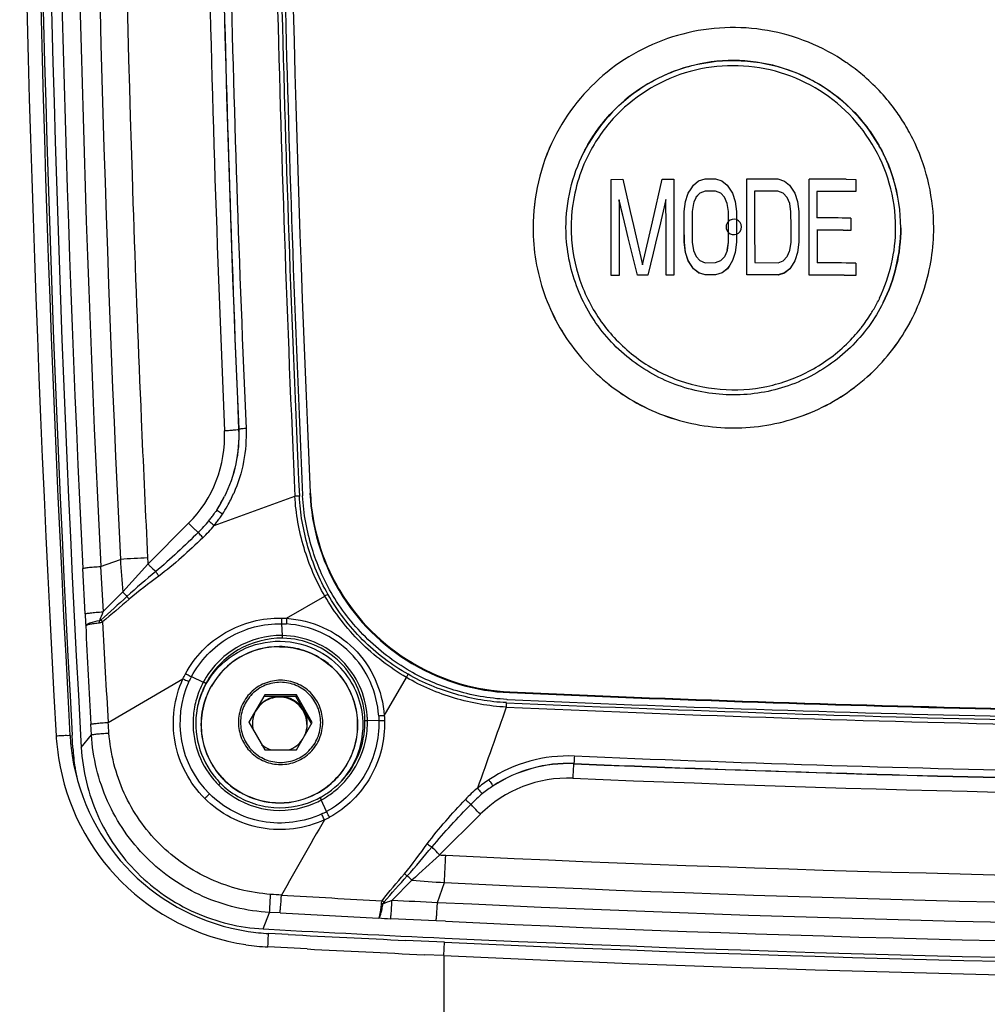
# Model space of a CAD drawing. Header units: millimetres. Extents: x 0 to 1660, y 0 to 1166.
# Tile 5 of 94: x 267 to 302, y 568 to 604. Entities that reach past the tile are written whole.
import ezdxf

# ---------------------------------------------------------------- set-up
doc = ezdxf.new("R2010")
doc.units = ezdxf.units.MM
doc.header["$LTSCALE"] = 65.395
doc.layers.get('0').update_dxf_attribs({"linetype": 'CONTINUOUS'})
doc.layers.add('SUPERFICI', color=7, linetype='CONTINUOUS')

msp = doc.modelspace()

# ---------------------------------------------------------------- linework, layer by layer
at = {"color": 7, "linetype": 'Continuous'}
for p, q in [((286.283, 599.767), (286.284, 599.768)), ((288.36, 598.266), (288.361, 598.268)), ((288.364, 596.521), (288.36, 598.266)), ((288.361, 598.268), (288.789, 598.271)), ((288.365, 596.523), (288.361, 598.268)), ((288.789, 598.271), (289.06, 597.101)), ((289.863, 596.727), (290.214, 598.279)), ((289.863, 596.725), (290.213, 598.277)), ((290.213, 598.277), (290.214, 598.279)), ((290.214, 598.279), (290.641, 598.281)), ((290.641, 598.281), (290.645, 596.536)), ((291.27, 597.929), (291.354, 598.06)), ((291.354, 598.06), (291.543, 598.209)), ((291.543, 598.209), (291.78, 598.284)), ((291.78, 598.284), (292.159, 598.284)), ((292.159, 598.284), (292.396, 598.21)), ((292.396, 598.21), (292.586, 598.062)), ((292.586, 598.062), (292.777, 597.765)), ((293.295, 598.283), (293.296, 598.284)), ((293.299, 596.538), (293.295, 598.283)), ((293.3, 596.539), (293.296, 598.284)), ((293.296, 598.284), (294.432, 598.283)), ((294.432, 598.283), (294.669, 598.208)), ((294.669, 598.208), (294.859, 598.059)), ((294.859, 598.059), (295.049, 597.761)), ((295.566, 598.277), (295.567, 598.278)), ((295.57, 596.532), (295.566, 598.277)), ((295.571, 596.534), (295.567, 598.278)), ((296.92, 598.27), (297.268, 598.268)), ((297.268, 598.268), (297.269, 597.823)), ((291.07, 597.466), (291.154, 597.73)), ((291.07, 597.464), (291.153, 597.729)), ((291.153, 597.729), (291.154, 597.73)), ((291.154, 597.73), (291.165, 597.763)), ((291.164, 597.762), (291.165, 597.763)), ((291.165, 597.763), (291.27, 597.929)), ((291.591, 597.763), (291.449, 597.614)), ((291.592, 597.764), (291.45, 597.615)), ((291.78, 597.837), (291.591, 597.763)), ((291.591, 597.763), (291.592, 597.764)), ((291.781, 597.839), (291.592, 597.764)), ((291.78, 597.837), (291.781, 597.839)), ((292.159, 597.838), (291.78, 597.837)), ((292.16, 597.839), (291.781, 597.839)), ((292.159, 597.838), (292.16, 597.839)), ((292.349, 597.764), (292.159, 597.838)), ((292.35, 597.765), (292.16, 597.839)), ((292.349, 597.764), (292.35, 597.765)), ((292.492, 597.615), (292.349, 597.764)), ((292.493, 597.617), (292.35, 597.765)), ((292.777, 597.765), (292.872, 597.468)), ((294.433, 597.836), (293.581, 597.837)), ((293.582, 597.839), (293.584, 596.539)), ((294.434, 597.838), (293.582, 597.839)), ((294.433, 597.836), (294.434, 597.838)), ((294.622, 597.761), (294.433, 597.836)), ((294.623, 597.763), (294.434, 597.838)), ((294.622, 597.761), (294.623, 597.763)), ((294.764, 597.612), (294.622, 597.761)), ((294.765, 597.614), (294.623, 597.763)), ((295.049, 597.761), (295.144, 597.464)), ((296.772, 597.825), (295.851, 597.83)), ((295.852, 597.832), (295.854, 596.867)), ((296.773, 597.826), (295.852, 597.832)), ((297.268, 597.821), (296.772, 597.825)), ((297.269, 597.823), (296.773, 597.826)), ((297.268, 597.821), (297.269, 597.823)), ((288.783, 596.971), (288.647, 597.526)), ((288.648, 597.528), (288.65, 596.525)), ((288.909, 596.46), (288.648, 597.528)), ((290.358, 597.538), (290.118, 596.534)), ((290.36, 596.535), (290.358, 597.538)), ((290.36, 596.533), (290.358, 597.536)), ((291.023, 597.093), (291.07, 597.464)), ((291.024, 597.095), (291.07, 597.466)), ((291.07, 597.464), (291.07, 597.466)), ((291.355, 597.393), (291.308, 597.095)), ((291.376, 597.442), (291.355, 597.393)), ((291.439, 597.591), (291.376, 597.442)), ((291.45, 597.615), (291.439, 597.591)), ((292.492, 597.615), (292.493, 597.617)), ((292.587, 597.392), (292.492, 597.615)), ((292.588, 597.394), (292.493, 597.617)), ((292.587, 597.392), (292.588, 597.394)), ((292.635, 597.095), (292.587, 597.392)), ((292.636, 597.097), (292.588, 597.394)), ((292.872, 597.468), (292.92, 597.097)), ((294.764, 597.612), (294.765, 597.614)), ((294.86, 597.389), (294.764, 597.612)), ((294.86, 597.391), (294.765, 597.614)), ((294.86, 597.389), (294.86, 597.391)), ((294.908, 597.094), (294.86, 597.391)), ((294.908, 597.092), (294.86, 597.389)), ((295.144, 597.464), (295.192, 597.093)), ((289.06, 597.101), (289.177, 596.591)), ((291.023, 597.093), (291.024, 597.095)), ((291.024, 596.536), (291.023, 597.093)), ((291.025, 596.537), (291.024, 597.095)), ((291.308, 597.095), (291.309, 596.538)), ((292.635, 597.095), (292.636, 597.097)), ((292.637, 595.98), (292.635, 597.095)), ((292.638, 595.982), (292.636, 597.097)), ((292.92, 597.097), (292.922, 595.982)), ((294.908, 597.092), (294.908, 597.094)), ((294.909, 596.536), (294.908, 597.094)), ((294.909, 596.535), (294.908, 597.092)), ((295.192, 597.093), (295.193, 596.535)), ((288.908, 596.46), (288.783, 596.971)), ((289.506, 595.152), (289.863, 596.725)), ((289.507, 595.154), (289.863, 596.727)), ((297.082, 596.859), (297.083, 596.413)), ((288.365, 594.771), (288.364, 596.521)), ((288.366, 594.773), (288.365, 596.523)), ((288.65, 596.525), (288.651, 594.775)), ((288.986, 596.138), (288.908, 596.46)), ((288.987, 596.14), (288.909, 596.46)), ((289.177, 596.591), (289.507, 595.154)), ((290.118, 596.534), (290.027, 596.154)), ((290.362, 594.785), (290.36, 596.535)), ((290.361, 594.783), (290.36, 596.533)), ((290.645, 596.536), (290.647, 594.786)), ((291.025, 595.978), (291.024, 596.536)), ((291.026, 595.979), (291.025, 596.537)), ((291.309, 596.538), (291.31, 595.98)), ((293.301, 594.788), (293.299, 596.538)), ((293.302, 594.79), (293.3, 596.539)), ((293.584, 596.539), (293.586, 595.237)), ((294.91, 595.978), (294.909, 596.536)), ((294.909, 595.977), (294.909, 596.535)), ((295.193, 596.535), (295.194, 595.977)), ((295.572, 594.782), (295.57, 596.532)), ((295.573, 594.784), (295.571, 596.534)), ((295.855, 596.421), (295.856, 595.23)), ((297.082, 596.411), (296.946, 596.412)), ((297.083, 596.413), (296.947, 596.414)), ((297.082, 596.411), (297.083, 596.413)), ((289.128, 595.555), (288.986, 596.138)), ((289.129, 595.557), (288.987, 596.14)), ((290.027, 596.154), (289.89, 595.586)), ((291.025, 595.978), (291.026, 595.979)), ((291.073, 595.606), (291.025, 595.978)), ((291.073, 595.607), (291.026, 595.979)), ((291.31, 595.98), (291.358, 595.682)), ((292.59, 595.682), (292.637, 595.98)), ((292.591, 595.684), (292.638, 595.982)), ((292.637, 595.98), (292.638, 595.982)), ((292.922, 595.982), (292.875, 595.61)), ((294.862, 595.679), (294.909, 595.977)), ((294.863, 595.681), (294.91, 595.978)), ((294.909, 595.977), (294.91, 595.978)), ((295.194, 595.977), (295.147, 595.605)), ((289.316, 594.778), (289.128, 595.555)), ((289.317, 594.78), (289.129, 595.557)), ((289.89, 595.586), (289.697, 594.782)), ((291.073, 595.606), (291.073, 595.607)), ((291.168, 595.31), (291.073, 595.607)), ((291.168, 595.308), (291.073, 595.606)), ((291.358, 595.682), (291.453, 595.459)), ((292.506, 595.484), (292.58, 595.66)), ((292.579, 595.658), (292.591, 595.684)), ((292.59, 595.682), (292.591, 595.684)), ((292.875, 595.61), (292.791, 595.346)), ((294.778, 595.481), (294.853, 595.656)), ((294.852, 595.654), (294.863, 595.681)), ((294.862, 595.679), (294.863, 595.681)), ((295.147, 595.605), (295.063, 595.341)), ((291.168, 595.308), (291.168, 595.31)), ((291.358, 595.012), (291.168, 595.31)), ((291.358, 595.01), (291.168, 595.308)), ((291.453, 595.459), (291.595, 595.311)), ((291.595, 595.311), (291.785, 595.236)), ((291.785, 595.236), (292.164, 595.237)), ((292.164, 595.237), (292.354, 595.312)), ((292.354, 595.312), (292.496, 595.461)), ((292.495, 595.459), (292.507, 595.486)), ((292.78, 595.31), (292.677, 595.148)), ((292.78, 595.312), (292.678, 595.15)), ((292.791, 595.346), (292.78, 595.312)), ((292.78, 595.31), (292.78, 595.312)), ((293.586, 595.237), (294.438, 595.235)), ((294.438, 595.235), (294.627, 595.309)), ((294.627, 595.309), (294.769, 595.458)), ((294.768, 595.456), (294.779, 595.483)), ((295.052, 595.306), (294.947, 595.141)), ((295.053, 595.308), (294.948, 595.143)), ((295.052, 595.306), (295.053, 595.308)), ((295.063, 595.341), (295.053, 595.308)), ((297.273, 595.22), (297.273, 594.773)), ((291.358, 595.01), (291.358, 595.012)), ((291.548, 594.863), (291.358, 595.012)), ((291.547, 594.862), (291.358, 595.01)), ((291.547, 594.862), (291.548, 594.863)), ((291.784, 594.788), (291.547, 594.862)), ((291.785, 594.789), (291.548, 594.863)), ((292.401, 594.863), (292.164, 594.788)), ((292.402, 594.865), (292.165, 594.79)), ((292.59, 595.012), (292.401, 594.863)), ((292.401, 594.863), (292.402, 594.865)), ((292.591, 595.014), (292.402, 594.865)), ((292.677, 595.148), (292.59, 595.012)), ((292.59, 595.012), (292.591, 595.014)), ((292.678, 595.15), (292.591, 595.014)), ((294.673, 594.86), (294.437, 594.786)), ((294.674, 594.862), (294.438, 594.788)), ((294.863, 595.009), (294.673, 594.86)), ((294.673, 594.86), (294.674, 594.862)), ((294.863, 595.01), (294.674, 594.862)), ((294.948, 595.143), (294.863, 595.01)), ((294.947, 595.141), (294.863, 595.009)), ((294.863, 595.009), (294.863, 595.01)), ((288.651, 594.774), (288.365, 594.771)), ((288.365, 594.771), (288.366, 594.773)), ((288.651, 594.775), (288.366, 594.773)), ((288.651, 594.774), (288.651, 594.775)), ((289.316, 594.778), (289.317, 594.78)), ((289.696, 594.78), (289.316, 594.778)), ((289.697, 594.782), (289.317, 594.78)), ((289.696, 594.78), (289.697, 594.782)), ((290.361, 594.783), (290.362, 594.785)), ((290.646, 594.785), (290.361, 594.783)), ((290.647, 594.786), (290.362, 594.785)), ((290.646, 594.785), (290.647, 594.786)), ((291.784, 594.788), (291.785, 594.789)), ((292.164, 594.788), (291.784, 594.788)), ((292.165, 594.79), (291.785, 594.789)), ((292.164, 594.788), (292.165, 594.79)), ((293.301, 594.788), (293.302, 594.79)), ((294.437, 594.786), (293.301, 594.788)), ((294.438, 594.788), (293.302, 594.79)), ((294.437, 594.786), (294.438, 594.788)), ((295.572, 594.782), (295.573, 594.784)), ((297.272, 594.771), (297.273, 594.773)), ((299.337, 593.247), (299.338, 593.249)), ((274.004, 586.235), (273.972, 586.186)), ((275.754, 579.506), (275.177, 578.509)), ((275.726, 579.451), (275.18, 578.507)), ((275.754, 579.506), (275.726, 579.451)), ((276.88, 579.449), (275.726, 579.451)), ((276.908, 579.505), (275.754, 579.506)), ((276.908, 579.505), (276.88, 579.449)), ((277.455, 578.453), (276.88, 579.449)), ((277.485, 578.505), (276.908, 579.505)), ((275.437, 578.952), (275.408, 578.898)), ((275.177, 578.509), (275.754, 577.509)), ((276.908, 577.508), (277.485, 578.505)), ((269.05, 578.053), (269.075, 577.589)), ((275.754, 577.509), (276.908, 577.508)), ((275.693, 570.99), (275.905, 570.978)), ((276.608, 570.785), (275.897, 570.822)), ((282.296, 570.506), (280.874, 570.572))]:
    msp.add_line(p, q, dxfattribs=at)
at = {"color": 9, "linetype": 'Continuous'}
for p, q in [((274.803, 589.164), (274.807, 589.173)), ((273.911, 585.67), (276.851, 586.735)), ((277.412, 586.86), (277.4, 586.835)), ((269.78, 584.18), (270.501, 584.438)), ((269.212, 582.457), (269.13, 584.107)), ((269.865, 582.529), (270.583, 583.258)), ((276.551, 582.294), (277.94, 583.103)), ((276.368, 582.096), (276.392, 581.666)), ((273.084, 580.172), (273.515, 579.966)), ((280.105, 578.748), (280.909, 580.142)), ((280.909, 580.142), (280.974, 580.255)), ((270.055, 578.507), (272.777, 580.093)), ((284.678, 579.614), (284.666, 579.589)), ((269.448, 578.056), (269.427, 578.436)), ((279.911, 578.563), (279.492, 578.575)), ((268.772, 577.573), (268.746, 578.038)), ((269.075, 577.589), (269.448, 578.056)), ((287.001, 577), (287.005, 577.009)), ((278.006, 575.263), (277.81, 575.684)), ((281.111, 572.759), (280.386, 572.036)), ((282.039, 571.954), (282.293, 572.679)), ((275.693, 570.99), (275.93, 571.592)), ((276.311, 571.572), (275.93, 571.592)), ((281.989, 571.283), (280.337, 571.362)), ((282.331, 571.267), (281.989, 571.283)), ((282.273, 570.017), (282.296, 570.506)), ((277.292, 570.26), (275.869, 570.334)), ((282.273, 570.017), (281.562, 570.05)), ((282.273, 570.017), (282.273, 462.656))]:
    msp.add_line(p, q, dxfattribs=at)
for centre, radius, start, end in [((1125.111, 625.74), 858.277, 176.991139, 183.187324), ((1120.041, 625.226), 852.602, 176.974854, 183.172724), ((1119.722, 625.69), 851.608, 177.381094, 182.798766), ((1117.747, 625.729), 848.982, 177.374718, 182.805142), ((1119.945, 625.779), 845.93, 180.090118, 182.480132), ((1104.113, 625.568), 829.835, 180.076205, 182.511842), ((1137.589, 626.233), 861.643, 180.116803, 182.627372), ((1120.387, 625.821), 844.278, 180.091235, 182.652958), ((292.816, 596.5), 5.916, 137.7099, 154.2891), ((292.792, 596.495), 5.924, 0.1292, 15.9938), ((292.785, 596.517), 5.88, 175.7879, 180.0854), ((292.825, 596.537), 0.282, 0.1175, 70.4115), ((292.787, 596.518), 5.882, 180.0947, 184.391), ((292.826, 596.537), 0.281, 289.6118, 0.1), ((292.831, 596.499), 5.886, 330.0336, 334.3275), ((292.818, 596.506), 5.9, 328.0791, 330.0347), ((292.824, 596.502), 5.893, 321.8584, 328.08), ((292.836, 596.494), 5.879, 317.8444, 321.4511), ((292.849, 596.483), 5.862, 321.4532, 321.8529), ((292.825, 596.503), 5.893, 317.1548, 317.8455), ((269.755, 588.998), 5.325, 330.575, 336.1091), ((278.219, 559.32), 27.449, 92.5154, 92.8559), ((269.737, 589.008), 5.346, 326.8654, 330.5742), ((270.07, 588.789), 4.947, 322.8268, 324.8128), ((270.036, 588.812), 4.988, 324.8115, 325.8301), ((270.015, 588.827), 5.014, 325.8301, 326.8663), ((270.123, 588.733), 4.615, 314.2359, 321.2409), ((270.244, 588.636), 4.716, 313.7236, 321.0381), ((270.115, 588.755), 4.891, 320.9084, 322.8267), ((398.822, 590.566), 129.202, 182.8332, 183.5663), ((299.537, 545.565), 43.308, 119.7411, 119.9135), ((309.486, 584.49), 40.325, 182.8906, 183.5116), ((287.174, 575.582), 18.65, 158.1322, 159.2202), ((1138.243, 626.48), 870.143, 182.928788, 183.165115), ((903.352, 617.025), 634.467, 183.149452, 183.480491), ((276.32, 578.501), 3.594, 45.1608, 86.4394), ((276.282, 578.423), 2.838, 89.8798, 150.4664), ((276.354, 578.525), 3.045, 45.0806, 88.9637), ((276.306, 578.503), 3.603, 3.7439, 44.974), ((276.342, 578.516), 3.059, 1.301, 45.0432), ((276.335, 578.516), 3.157, 4.3873, 45.0213), ((276.275, 578.495), 3.607, 152.2782, 155.4249), ((276.307, 578.485), 3.64, 155.484, 225.1297), ((276.336, 578.467), 3.195, 152.0034, 158.2708), ((276.335, 578.467), 3.193, 158.2698, 165.031), ((276.325, 578.471), 3.183, 165.0434, 176.1971), ((225.664, 581.76), 58.945, 357.3748, 357.5334), ((322.254, 1422.56), 844.179, 267.440441, 269.907023), ((1657.932, 88.861), 1458.247, 160.35709, 160.480131), ((322.327, 1424.791), 846.574, 267.442197, 270.00045), ((137.26, 568.678), 133.158, 4.06484, 4.2335), ((276.311, 578.471), 3.169, 176.1931, 220.5428), ((276.32, 578.514), 3.173, 354.3736, 1.1023), ((276.289, 578.474), 8.14, 183.2047, 188.8703), ((276.026, 577.98), 7.266, 183.2169, 188.9037), ((286.809, 572.029), 5.257, 87.6581, 123.445), ((322.306, 1419.286), 842.742, 267.60054, 270.001677), ((276.299, 578.472), 8.149, 188.8487, 261.2952), ((286.8, 572.033), 4.98, 87.6434, 123.253), ((286.792, 572.008), 4.996, 87.604, 123.0178), ((322.316, 1425.077), 848.803, 267.615742, 270.000459), ((276.099, 577.991), 7.339, 188.8978, 192.5161), ((276.261, 578.522), 3.235, 309.4751, 326.6201), ((276.298, 578.416), 2.833, 317.2949, 320.4592), ((276.307, 578.466), 3.162, 220.5287, 225.0572), ((276.312, 578.475), 3.172, 225.1042, 230.111), ((276.291, 578.429), 2.847, 222.6254, 225.7795), ((276.293, 578.431), 2.849, 225.7782, 269.9047), ((276.295, 578.419), 2.837, 299.3197, 317.2894), ((286.615, 572.31), 4.915, 123.3698, 129.3644), ((286.663, 572.224), 4.745, 123.1352, 128.9662), ((276.307, 578.468), 3.164, 230.0946, 293.3793), ((276.293, 578.424), 2.842, 269.9042, 298.317), ((276.297, 578.416), 2.833, 298.3233, 299.3207), ((276.29, 578.491), 3.192, 301.624, 305.2773), ((276.284, 578.499), 3.202, 305.2775, 309.4148), ((286.459, 572.486), 4.681, 129.2521, 136.622), ((286.566, 572.343), 4.591, 128.9596, 136.0018), ((276.303, 578.483), 3.18, 293.3431, 298.2926), ((276.298, 578.477), 3.176, 298.4151, 301.6235), ((276.32, 578.431), 3.588, 294.8641, 298.0255), ((1420.748, -80.413), 1317.405, 150.16712, 150.30431), ((276.288, 578.437), 3.845, 295.2113, 298.3959), ((267.815, 453.891), 118.637, 85.8699, 86.0586), ((314.106, 1211.966), 640.858, 266.623285, 266.951368), ((274.718, 585.995), 15.066, 290.7531, 292.1007), ((287.907, 695.522), 123.709, 266.51477, 267.28131), ((322.297, 1422.905), 851.901, 267.291416, 272.709557), ((323.439, 1453.447), 883.134, 266.940979, 267.174088), ((281.634, 598.049), 26.718, 266.2757, 267.2163), ((322.277, 1424.941), 854.609, 267.320974, 272.702965), ((276.301, 578.447), 8.125, 261.2573, 266.9579), ((322.316, 1444.765), 875.663, 267.052754, 267.332448), ((322.253, 1442.299), 873.198, 267.375768, 273.052587)]:
    msp.add_arc(centre, radius, start, end, dxfattribs=at)
at = {"color": 7, "linetype": 'Continuous'}
for centre, radius, start, end in [((1124.894, 625.71), 857.555, 176.99119, 183.187063), ((1119.483, 625.231), 851.741, 176.973311, 183.175291), ((1128.612, 625.799), 852.09, 177.562349, 182.619232), ((1138.231, 626.242), 862.003, 180.11732, 182.624333), ((292.795, 596.477), 7.316, 54.6085, 55.7705), ((292.805, 596.492), 7.299, 49.1512, 54.6077), ((292.784, 596.472), 7.327, 35.7955, 49.1321), ((292.791, 596.481), 7.316, 31.2297, 35.7651), ((292.804, 596.489), 7.302, 25.8217, 31.231), ((292.804, 596.49), 6.1, 27.0295, 30.1019), ((292.83, 596.502), 7.272, 24.9483, 25.8172), ((292.819, 596.498), 6.084, 26.6057, 27.0283), ((292.825, 596.501), 6.078, 25.8173, 26.6058), ((292.805, 596.492), 6.099, 16.9201, 25.8087), ((293.077, 67.017), 531.267, 89.58551, 89.73138), ((292.788, 596.493), 6.115, 0.136, 16.8711), ((292.789, 596.494), 6.115, 0.1359, 16.8465), ((293.166, 74.176), 522.698, 89.57073, 89.70534), ((293.166, 74.023), 522.403, 89.58541, 89.70516), ((293.167, 73.478), 522.949, 89.58583, 89.70546), ((292.79, 596.504), 7.313, 342.4987, 0.0406), ((293.133, 69.96), 525.277, 89.54845, 89.70298), ((293.093, 66.217), 528.571, 89.54702, 89.73132), ((293.094, 65.663), 529.127, 89.54748, 89.73159), ((292.829, 596.499), 7.275, 333.4719, 342.4405), ((269.823, 588.949), 4.985, 327.0134, 333.4654), ((269.775, 588.977), 5.04, 329.4717, 333.4164), ((284.082, 587.09), 6.957, 182.6071, 182.7857), ((284.983, 587.183), 7.591, 182.6277, 210.124), ((284.931, 587.204), 7.527, 182.6203, 182.8029), ((284.995, 587.208), 7.591, 182.8088, 210.2441), ((269.767, 588.982), 5.05, 327.0466, 329.4716), ((270.038, 588.803), 4.724, 321.2214, 323.0849), ((270.015, 588.82), 4.753, 323.084, 324.0434), ((270, 588.831), 4.773, 324.0435, 325.0212), ((269.981, 588.844), 4.795, 325.0214, 326.3356), ((285.002, 587.194), 7.614, 210.1229, 210.9358), ((285.015, 587.22), 7.614, 210.2427, 210.9358), ((284.999, 587.192), 7.609, 210.935, 239.2223), ((285.011, 587.217), 7.609, 210.935, 239.2223), ((276.281, 578.421), 2.844, 89.8807, 150.4306), ((285.009, 587.207), 7.627, 239.2135, 239.8216), ((285.021, 587.232), 7.627, 239.2135, 239.8299), ((285.002, 587.197), 7.616, 239.8298, 267.4671), ((285.014, 587.219), 7.612, 239.831, 267.4743), ((276.36, 578.451), 3.117, 154.7757, 157.9732), ((276.356, 578.452), 3.114, 151.6952, 154.7764), ((276.349, 578.456), 3.105, 157.9847, 169.5736), ((276.301, 578.452), 0.998, 89.8841, 149.9237), ((276.301, 578.448), 1.002, 30.0196, 89.9048), ((322.309, 1433.611), 854.851, 267.476126, 269.899794), ((322.322, 1433.636), 854.851, 267.476126, 269.899794), ((284.896, 586.346), 7.012, 267.275, 267.4532), ((322.249, 1422.661), 844.161, 267.442749, 269.907344), ((276.31, 578.461), 3.066, 169.5382, 220.4945), ((276.3, 578.453), 0.996, 153.48, 180.0049), ((276.304, 578.45), 0.999, 0.0063, 30.0153), ((276.304, 578.453), 1, 180.0161, 191.4851), ((276.306, 578.45), 0.996, 334.7095, 0.0074), ((276.303, 578.513), 3.099, 354.6983, 1.3505), ((276.287, 578.459), 7.633, 183.1981, 188.7778), ((276.278, 578.517), 3.124, 307.5489, 354.6637), ((276.306, 578.45), 0.997, 289.0746, 325.1961), ((276.3, 578.458), 7.645, 188.75, 261.3907), ((276.297, 578.415), 2.839, 317.2939, 320.458), ((276.3, 578.454), 3.054, 220.5091, 225.0648), ((276.299, 578.455), 3.054, 225.0969, 230.1356), ((276.29, 578.427), 2.853, 222.6216, 225.776), ((276.292, 578.429), 2.855, 225.7747, 269.9049), ((276.286, 578.427), 2.856, 301.5206, 317.2529), ((276.292, 578.422), 2.848, 269.9044, 298.3174), ((276.294, 578.417), 2.843, 298.3245, 301.4861), ((276.304, 578.476), 3.075, 298.6847, 301.8795), ((276.287, 578.505), 3.109, 301.8665, 303.6394), ((276.287, 578.505), 3.109, 303.6424, 307.5384), ((276.293, 578.5), 3.101, 293.6603, 298.6534), ((276.302, 578.438), 7.626, 261.3486, 266.956), ((322.049, 1424.521), 854.79, 266.905504, 267.33494), ((322.248, 1442.172), 872.581, 267.375741, 273.051385), ((322.048, 1424.439), 854.707, 267.334767, 273.109903), ((322.313, 1444.681), 875.09, 267.006202, 267.285842)]:
    msp.add_arc(centre, radius, start, end, dxfattribs=at)
for points, knots in [([(296.91, 602.526), (296.06, 603.105), (294.085, 603.908), (290.911, 603.774), (288.074, 602.348), (286.743, 600.686), (286.284, 599.768)], [0, 0, 0, 0, 0.25022, 0.50033, 0.75024, 1, 1, 1, 1]), ([(298.082, 599.55), (297.54, 600.485), (295.913, 602.091), (292.611, 602.888), (289.364, 601.897), (287.839, 600.196), (287.357, 599.23)], [0, 0, 0, 0, 0.250144, 0.500308, 0.750264, 1, 1, 1, 1]), ([(287.358, 599.233), (287.627, 599.772), (288.332, 600.775), (289.781, 601.898), (291.498, 602.547), (293.33, 602.663), (295.117, 602.236), (296.7, 601.305), (297.94, 599.952), (298.466, 598.843), (298.641, 598.267)], [0, 0, 0, 0, 0.124858, 0.249757, 0.374722, 0.499758, 0.624842, 0.749938, 0.875007, 1, 1, 1, 1]), ([(285.518, 596.509), (285.52, 595.699), (285.797, 594.068), (286.992, 591.903), (288.832, 590.247), (291.114, 589.286), (293.584, 589.126), (295.969, 589.786), (298.002, 591.19), (298.977, 592.526), (299.338, 593.25)], [0, 0, 0, 0, 0.124952, 0.249969, 0.375055, 0.500157, 0.625224, 0.750217, 0.875133, 1, 1, 1, 1]), ([(285.518, 596.507), (285.519, 595.698), (285.797, 594.066), (286.991, 591.902), (288.832, 590.245), (291.113, 589.285), (293.583, 589.125), (295.968, 589.785), (298.002, 591.189), (298.976, 592.525), (299.337, 593.248)], [0, 0, 0, 0, 0.124949, 0.249969, 0.375055, 0.500157, 0.625223, 0.750217, 0.875132, 1, 1, 1, 1]), ([(298.264, 593.784), (297.962, 593.18), (297.147, 592.064), (295.448, 590.892), (293.456, 590.341), (291.392, 590.475), (289.486, 591.277), (287.949, 592.661), (286.951, 594.47), (286.719, 595.833), (286.718, 596.509)], [0, 0, 0, 0, 0.124866, 0.249781, 0.374775, 0.499842, 0.624944, 0.750031, 0.875046, 1, 1, 1, 1]), ([(278.169, 583.236), (277.878, 583.737), (277.395, 584.88), (277.165, 586.102), (277.133, 586.752)], [0, 0, 0, 0, 0.471244, 1, 1, 1, 1]), ([(281.042, 580.371), (280.451, 580.713), (279.35, 581.548), (278.512, 582.647), (278.169, 583.236)], [0, 0, 0, 0, 0.500075, 1, 1, 1, 1]), ([(278.486, 576.607), (278.656, 576.813), (278.939, 577.276), (279.152, 578.059), (279.138, 578.87), (278.898, 579.647), (278.451, 580.325), (277.833, 580.853), (277.092, 581.188), (276.555, 581.265), (276.287, 581.265)], [0, 0, 0, 0, 0.124878, 0.249762, 0.374687, 0.499672, 0.62472, 0.749812, 0.874915, 1, 1, 1, 1]), ([(284.563, 579.342), (283.913, 579.373), (282.689, 579.601), (281.544, 580.081), (281.042, 580.371)], [0, 0, 0, 0, 0.528872, 1, 1, 1, 1]), ([(273.807, 579.824), (273.661, 579.566), (273.448, 578.998), (273.41, 578.093), (273.653, 577.22), (273.989, 576.715), (274.191, 576.496)], [0, 0, 0, 0, 0.249846, 0.499764, 0.749813, 1, 1, 1, 1]), ([(277.29, 578.425), (277.29, 578.534), (277.253, 578.756), (277.093, 579.051), (276.845, 579.278), (276.537, 579.412), (276.203, 579.439), (275.877, 579.356), (275.597, 579.172), (275.46, 578.994), (275.408, 578.898)], [0, 0, 0, 0, 0.12495, 0.249964, 0.375047, 0.500148, 0.625216, 0.750213, 0.875131, 1, 1, 1, 1]), ([(269.075, 577.589), (269.123, 576.743), (269.533, 575.052), (271.011, 572.915), (273.153, 571.443), (274.846, 571.036), (275.693, 570.99)], [0, 0, 0, 0, 0.24983, 0.499818, 0.74991, 1, 1, 1, 1]), ([(274.342, 576.111), (274.771, 575.752), (275.853, 575.266), (277.026, 575.435), (277.538, 575.659)], [0, 0, 0, 0, 0.500328, 1, 1, 1, 1])]:
    msp.add_open_spline(points, degree=3, knots=knots, dxfattribs=at)
at = {"color": 9, "linetype": 'Continuous'}
for points, knots in [([(298.487, 598.127), (298.202, 599.12), (297.073, 600.988), (294.216, 602.524), (290.974, 602.418), (289.135, 601.244), (288.44, 600.481)], [0, 0, 0, 0, 0.250008, 0.500162, 0.750204, 1, 1, 1, 1]), ([(286.922, 596.067), (286.966, 595.501), (287.219, 594.373), (288.065, 592.866), (289.307, 591.662), (290.842, 590.862), (292.54, 590.533), (294.261, 590.702), (295.86, 591.355), (296.76, 592.08), (297.146, 592.496)], [0, 0, 0, 0, 0.124973, 0.24997, 0.375027, 0.500107, 0.62517, 0.75018, 0.875122, 1, 1, 1, 1]), ([(275.072, 589.2), (275.038, 589.198), (274.977, 589.194), (274.893, 589.19), (274.844, 589.178), (274.811, 589.18), (274.807, 589.173)], [0, 0, 0, 0, 0.381768, 0.700374, 0.914586, 1, 1, 1, 1]), ([(277.94, 583.103), (277.616, 583.651), (277.117, 584.836), (276.885, 586.1), (276.851, 586.735)], [0, 0, 0, 0, 0.500004, 1, 1, 1, 1]), ([(278.053, 583.168), (277.742, 583.71), (277.262, 584.877), (277.043, 586.119), (277.014, 586.743)], [0, 0, 0, 0, 0.500011, 1, 1, 1, 1]), ([(274.006, 586.232), (274.006, 586.232), (274.005, 586.233), (274.004, 586.235), (274.004, 586.235)], [0, 0, 0, 0, 0.706772, 1, 1, 1, 1]), ([(274.214, 586.086), (274.167, 586.117), (274.099, 586.166), (274.026, 586.211), (274.006, 586.232)], [0, 0, 0, 0, 0.663014, 1, 1, 1, 1]), ([(272.981, 585.751), (273.057, 585.676), (273.16, 585.575), (273.282, 585.47), (273.325, 585.434), (273.342, 585.426)], [0, 0, 0, 0, 0.659505, 0.884228, 1, 1, 1, 1]), ([(273.911, 585.67), (273.886, 585.691), (273.841, 585.729), (273.78, 585.78), (273.746, 585.818), (273.722, 585.836), (273.721, 585.844)], [0, 0, 0, 0, 0.37741, 0.692529, 0.907647, 1, 1, 1, 1]), ([(273.504, 585.228), (273.465, 585.269), (273.413, 585.334), (273.349, 585.398), (273.342, 585.426)], [0, 0, 0, 0, 0.662138, 1, 1, 1, 1]), ([(269.13, 584.107), (269.142, 584.123), (269.219, 584.123), (269.343, 584.15), (269.546, 584.163), (269.697, 584.175), (269.78, 584.18)], [0, 0, 0, 0, 0.089668, 0.302985, 0.61848, 1, 1, 1, 1]), ([(271.501, 584.27), (271.528, 584.243), (271.622, 584.15), (271.718, 584.059), (271.79, 583.998)], [0, 0, 0, 0, 0.289339, 1, 1, 1, 1]), ([(271.899, 583.829), (271.887, 583.845), (271.849, 583.9), (271.812, 583.956), (271.79, 583.998)], [0, 0, 0, 0, 0.289849, 1, 1, 1, 1]), ([(270.583, 583.258), (270.598, 583.244), (270.651, 583.189), (270.703, 583.133), (270.74, 583.091)], [0, 0, 0, 0, 0.26762, 1, 1, 1, 1]), ([(280.909, 580.142), (280.301, 580.498), (279.167, 581.365), (278.298, 582.496), (277.94, 583.103)], [0, 0, 0, 0, 0.500079, 1, 1, 1, 1]), ([(280.974, 580.255), (280.371, 580.599), (279.247, 581.444), (278.398, 582.567), (278.053, 583.168)], [0, 0, 0, 0, 0.500078, 1, 1, 1, 1]), ([(269.212, 582.457), (269.224, 582.472), (269.301, 582.472), (269.427, 582.499), (269.63, 582.512), (269.782, 582.524), (269.865, 582.529)], [0, 0, 0, 0, 0.089523, 0.30295, 0.618565, 1, 1, 1, 1]), ([(272.864, 580.268), (273.033, 580.58), (273.457, 581.162), (274.579, 582.035), (275.666, 582.319), (276.366, 582.303)], [0, 0, 0, 0, 0.251663, 0.502749, 1, 1, 1, 1]), ([(276.366, 582.303), (276.366, 582.284), (276.365, 582.215), (276.366, 582.146), (276.368, 582.096)], [0, 0, 0, 0, 0.272355, 1, 1, 1, 1]), ([(276.551, 582.294), (276.55, 582.275), (276.546, 582.207), (276.544, 582.138), (276.544, 582.088)], [0, 0, 0, 0, 0.272754, 1, 1, 1, 1]), ([(276.551, 582.294), (277.004, 582.264), (277.906, 582.041), (278.673, 581.513), (278.995, 581.192)], [0, 0, 0, 0, 0.499663, 1, 1, 1, 1]), ([(269.736, 582.199), (269.616, 582.181), (269.455, 582.148), (269.292, 582.082), (269.24, 582.041), (269.236, 582.02)], [0, 0, 0, 0, 0.673462, 0.884096, 1, 1, 1, 1]), ([(269.236, 582.02), (269.242, 582.036), (269.301, 582.058), (269.397, 582.085), (269.555, 582.112), (269.674, 582.127), (269.74, 582.134)], [0, 0, 0, 0, 0.098443, 0.30696, 0.615341, 1, 1, 1, 1]), ([(273.084, 580.172), (273.396, 580.753), (274.361, 581.759), (275.71, 582.109), (276.368, 582.097)], [0, 0, 0, 0, 0.500318, 1, 1, 1, 1]), ([(276.392, 581.667), (275.815, 581.675), (274.631, 581.364), (273.788, 580.477), (273.515, 579.966)], [0, 0, 0, 0, 0.499576, 1, 1, 1, 1]), ([(276.409, 581.569), (275.849, 581.58), (274.7, 581.281), (273.881, 580.423), (273.615, 579.929)], [0, 0, 0, 0, 0.499522, 1, 1, 1, 1]), ([(276.409, 581.569), (276.401, 581.576), (276.399, 581.614), (276.394, 581.644), (276.392, 581.667)], [0, 0, 0, 0, 0.314826, 1, 1, 1, 1]), ([(278.567, 580.749), (278.283, 581.033), (277.599, 581.493), (276.792, 581.659), (276.392, 581.666)], [0, 0, 0, 0, 0.500569, 1, 1, 1, 1]), ([(276.288, 581.261), (276.555, 581.261), (277.092, 581.184), (277.83, 580.849), (278.447, 580.323), (278.893, 579.646), (279.133, 578.871), (279.147, 578.061), (278.935, 577.28), (278.652, 576.818), (278.482, 576.613)], [0, 0, 0, 0, 0.12509, 0.2502, 0.375297, 0.500348, 0.625332, 0.750252, 0.87513, 1, 1, 1, 1]), ([(278.995, 581.192), (279.317, 580.871), (279.847, 580.105), (280.073, 579.202), (280.105, 578.748)], [0, 0, 0, 0, 0.50012, 1, 1, 1, 1]), ([(272.873, 580.282), (272.892, 580.272), (272.961, 580.234), (273.032, 580.198), (273.084, 580.172)], [0, 0, 0, 0, 0.267301, 1, 1, 1, 1]), ([(284.547, 579.061), (283.911, 579.093), (282.646, 579.323), (281.458, 579.82), (280.909, 580.142)], [0, 0, 0, 0, 0.50007, 1, 1, 1, 1]), ([(284.554, 579.224), (283.93, 579.251), (282.686, 579.469), (281.516, 579.945), (280.974, 580.255)], [0, 0, 0, 0, 0.500062, 1, 1, 1, 1]), ([(273.57, 575.738), (273.022, 576.284), (272.241, 577.745), (272.454, 579.391), (272.777, 580.093)], [0, 0, 0, 0, 0.500212, 1, 1, 1, 1]), ([(272.777, 580.093), (272.796, 580.084), (272.868, 580.051), (272.941, 580.018), (272.995, 579.996)], [0, 0, 0, 0, 0.267202, 1, 1, 1, 1]), ([(274.196, 576.501), (273.995, 576.72), (273.66, 577.223), (273.417, 578.094), (273.455, 578.998), (273.667, 579.564), (273.813, 579.822)], [0, 0, 0, 0, 0.250199, 0.50025, 0.750163, 1, 1, 1, 1]), ([(273.615, 579.929), (273.608, 579.922), (273.567, 579.949), (273.539, 579.955), (273.515, 579.966)], [0, 0, 0, 0, 0.279715, 1, 1, 1, 1]), ([(276.33, 580.039), (276.131, 580.039), (275.727, 579.96), (275.217, 579.62), (274.875, 579.11), (274.755, 578.508), (274.875, 577.906), (275.217, 577.395), (275.727, 577.054), (276.131, 576.973), (276.33, 576.973)], [0, 0, 0, 0, 0.125031, 0.249969, 0.374851, 0.499746, 0.624715, 0.749777, 0.874895, 1, 1, 1, 1]), ([(276.331, 579.965), (276.141, 579.965), (275.757, 579.89), (275.272, 579.567), (274.947, 579.082), (274.833, 578.509), (274.947, 577.937), (275.272, 577.451), (275.757, 577.126), (276.141, 577.049), (276.331, 577.049)], [0, 0, 0, 0, 0.12503, 0.249968, 0.37485, 0.499746, 0.624715, 0.749778, 0.874896, 1, 1, 1, 1]), ([(276.33, 576.973), (276.53, 576.973), (276.933, 577.052), (277.444, 577.392), (277.785, 577.902), (277.905, 578.504), (277.785, 579.106), (277.444, 579.617), (276.933, 579.958), (276.53, 580.039), (276.33, 580.039)], [0, 0, 0, 0, 0.125031, 0.249969, 0.374851, 0.499746, 0.624715, 0.749777, 0.874895, 1, 1, 1, 1]), ([(276.331, 577.049), (276.521, 577.049), (276.904, 577.124), (277.39, 577.448), (277.715, 577.932), (277.828, 578.505), (277.714, 579.078), (277.39, 579.563), (276.905, 579.888), (276.521, 579.965), (276.331, 579.965)], [0, 0, 0, 0, 0.12503, 0.249968, 0.37485, 0.499746, 0.624715, 0.749778, 0.874896, 1, 1, 1, 1]), ([(280.105, 578.748), (280.086, 578.747), (280.019, 578.743), (279.951, 578.739), (279.902, 578.738)], [0, 0, 0, 0, 0.274985, 1, 1, 1, 1]), ([(269.427, 578.436), (269.44, 578.45), (269.512, 578.451), (269.633, 578.477), (269.829, 578.49), (269.974, 578.502), (270.055, 578.507)], [0, 0, 0, 0, 0.089131, 0.301601, 0.616774, 1, 1, 1, 1]), ([(279.911, 578.563), (279.926, 577.904), (279.585, 576.552), (278.586, 575.577), (278.006, 575.263)], [0, 0, 0, 0, 0.500313, 1, 1, 1, 1]), ([(280.115, 578.564), (280.133, 577.865), (279.781, 576.431), (278.728, 575.391), (278.116, 575.055)], [0, 0, 0, 0, 0.500331, 1, 1, 1, 1]), ([(279.401, 578.586), (279.406, 578.579), (279.443, 578.581), (279.47, 578.576), (279.491, 578.575)], [0, 0, 0, 0, 0.29303, 1, 1, 1, 1]), ([(280.115, 578.564), (280.096, 578.564), (280.028, 578.562), (279.961, 578.562), (279.911, 578.563)], [0, 0, 0, 0, 0.275185, 1, 1, 1, 1]), ([(268.162, 578.019), (268.227, 578.023), (268.34, 578.026), (268.516, 578.042), (268.581, 578.025), (268.671, 578.045), (268.666, 578.034)], [0, 0, 0, 0, 0.384343, 0.7109, 0.926782, 1, 1, 1, 1]), ([(269.448, 578.056), (269.463, 578.068), (269.533, 578.066), (269.658, 578.09), (269.854, 578.101), (270.002, 578.112), (270.083, 578.117)], [0, 0, 0, 0, 0.088312, 0.301032, 0.616687, 1, 1, 1, 1]), ([(275.93, 571.592), (275.1, 571.636), (273.441, 572.033), (271.342, 573.476), (269.895, 575.57), (269.494, 577.227), (269.448, 578.056)], [0, 0, 0, 0, 0.250072, 0.500207, 0.750181, 1, 1, 1, 1]), ([(275.97, 572.248), (275.219, 572.3), (273.724, 572.674), (271.829, 573.983), (270.515, 575.874), (270.137, 577.367), (270.084, 578.116)], [0, 0, 0, 0, 0.250081, 0.500206, 0.750173, 1, 1, 1, 1]), ([(287.023, 577.281), (287.021, 577.218), (287.019, 577.135), (287.008, 577.045), (287.009, 577.016), (287.005, 577.009)], [0, 0, 0, 0, 0.691729, 0.908706, 1, 1, 1, 1]), ([(274.143, 576.292), (274.146, 576.299), (274.099, 576.249), (274.09, 576.245), (274.073, 576.228)], [0, 0, 0, 0, 0.234119, 1, 1, 1, 1]), ([(283.911, 576.415), (283.93, 576.386), (283.966, 576.335), (284.012, 576.264), (284.047, 576.227), (284.062, 576.198), (284.069, 576.197)], [0, 0, 0, 0, 0.381245, 0.700169, 0.914853, 1, 1, 1, 1]), ([(273.57, 575.738), (273.585, 575.753), (273.641, 575.809), (273.697, 575.865), (273.739, 575.905)], [0, 0, 0, 0, 0.271073, 1, 1, 1, 1]), ([(277.829, 575.175), (277.171, 574.87), (275.627, 574.664), (274.253, 575.393), (273.739, 575.905)], [0, 0, 0, 0, 0.499716, 1, 1, 1, 1]), ([(283.498, 576.11), (283.536, 576.063), (283.587, 576), (283.65, 575.939), (283.67, 575.916), (283.679, 575.913)], [0, 0, 0, 0, 0.677952, 0.896924, 1, 1, 1, 1]), ([(277.925, 574.959), (277.225, 574.632), (275.58, 574.415), (274.118, 575.192), (273.57, 575.738)], [0, 0, 0, 0, 0.499701, 1, 1, 1, 1]), ([(277.778, 575.777), (277.77, 575.775), (277.795, 575.726), (277.8, 575.706), (277.81, 575.684)], [0, 0, 0, 0, 0.261677, 1, 1, 1, 1]), ([(283.057, 575.7), (283.099, 575.661), (283.167, 575.606), (283.234, 575.543), (283.263, 575.533)], [0, 0, 0, 0, 0.650054, 1, 1, 1, 1]), ([(283.601, 575.161), (283.524, 575.238), (283.413, 575.361), (283.29, 575.48), (283.263, 575.533)], [0, 0, 0, 0, 0.647571, 1, 1, 1, 1]), ([(277.925, 574.959), (277.916, 574.978), (277.883, 575.049), (277.851, 575.121), (277.829, 575.175)], [0, 0, 0, 0, 0.27046, 1, 1, 1, 1]), ([(278.113, 575.054), (278.103, 575.072), (278.066, 575.141), (278.03, 575.211), (278.006, 575.263)], [0, 0, 0, 0, 0.270557, 1, 1, 1, 1]), ([(281.67, 574.085), (281.685, 574.074), (281.741, 574.034), (281.799, 573.997), (281.842, 573.974)], [0, 0, 0, 0, 0.28611, 1, 1, 1, 1]), ([(282.12, 573.68), (282.093, 573.707), (281.998, 573.803), (281.905, 573.901), (281.842, 573.974)], [0, 0, 0, 0, 0.284993, 1, 1, 1, 1]), ([(281.111, 572.759), (281.097, 572.774), (281.041, 572.827), (280.984, 572.88), (280.941, 572.918)], [0, 0, 0, 0, 0.265469, 1, 1, 1, 1]), ([(275.93, 571.592), (275.939, 571.659), (275.944, 571.879), (275.961, 572.097), (275.969, 572.248)], [0, 0, 0, 0, 0.31037, 1, 1, 1, 1]), ([(276.311, 571.572), (276.317, 571.591), (276.319, 571.66), (276.342, 571.874), (276.351, 572.071), (276.359, 572.22)], [0, 0, 0, 0, 0.095171, 0.31031, 1, 1, 1, 1]), ([(279.991, 571.911), (279.985, 571.843), (279.972, 571.722), (279.951, 571.561), (279.926, 571.458), (279.913, 571.398), (279.899, 571.387)], [0, 0, 0, 0, 0.380277, 0.688242, 0.899556, 1, 1, 1, 1]), ([(279.899, 571.387), (279.918, 571.395), (279.951, 571.453), (279.989, 571.558), (280.027, 571.718), (280.047, 571.84), (280.056, 571.907)], [0, 0, 0, 0, 0.114012, 0.326743, 0.629478, 1, 1, 1, 1]), ([(280.337, 571.362), (280.344, 571.383), (280.346, 571.454), (280.361, 571.593), (280.373, 571.797), (280.382, 571.952), (280.386, 572.036)], [0, 0, 0, 0, 0.09543, 0.311521, 0.625157, 1, 1, 1, 1]), ([(281.989, 571.283), (281.997, 571.303), (281.999, 571.374), (282.015, 571.513), (282.026, 571.716), (282.035, 571.87), (282.039, 571.954)], [0, 0, 0, 0, 0.095474, 0.311463, 0.62502, 1, 1, 1, 1]), ([(275.869, 570.334), (275.873, 570.398), (275.882, 570.497), (275.89, 570.921), (275.898, 570.823)], [0, 0, 0, 0, 0.393288, 1, 1, 1, 1])]:
    msp.add_open_spline(points, degree=3, knots=knots, dxfattribs=at)
at = {"color": 7, "linetype": 'Continuous'}
for points in [[(286.283, 599.766), (285.784, 598.767), (285.516, 597.623), (285.518, 596.507)], [(286.284, 599.768), (285.785, 598.769), (285.517, 597.624), (285.518, 596.509)], [(300.103, 596.509), (300.102, 597.554), (299.864, 598.622), (299.424, 599.57)], [(286.718, 596.509), (286.716, 597.441), (286.941, 598.398), (287.358, 599.233)], [(298.263, 593.784), (298.68, 594.618), (298.905, 595.575), (298.903, 596.507)], [(298.904, 596.509), (298.905, 595.576), (298.681, 594.619), (298.264, 593.784)], [(274.807, 589.173), (274.844, 588.338), (274.657, 587.469), (274.283, 586.722)], [(274.803, 589.164), (274.839, 588.333), (274.655, 587.467), (274.283, 586.722)], [(277.29, 578.425), (277.29, 578.284), (277.259, 578.141), (277.201, 578.014)], [(275.64, 577.705), (275.737, 577.619), (275.853, 577.551), (275.974, 577.509)]]:
    msp.add_open_spline(points, degree=3, dxfattribs=at)
at = {"color": 9, "linetype": 'Continuous'}
for points in [[(287.486, 599.067), (287.169, 598.408), (286.975, 597.677), (286.921, 596.949)], [(292.636, 596.746), (292.579, 596.695), (292.544, 596.614), (292.544, 596.538)], [(292.921, 596.804), (292.83, 596.837), (292.708, 596.813), (292.636, 596.748)], [(292.544, 596.538), (292.544, 596.462), (292.58, 596.381), (292.636, 596.329)], [(292.637, 596.331), (292.709, 596.266), (292.83, 596.242), (292.921, 596.274)], [(298.135, 593.949), (298.514, 594.737), (298.717, 595.633), (298.716, 596.508)], [(275.072, 589.2), (275.106, 588.4), (274.948, 587.573), (274.624, 586.841)], [(273.342, 585.426), (272.839, 584.936), (272.328, 584.451), (271.79, 583.998)], [(273.504, 585.228), (272.991, 584.738), (272.465, 584.257), (271.899, 583.829)], [(271.79, 583.998), (271.437, 583.7), (271.079, 583.406), (270.74, 583.091)], [(271.899, 583.829), (271.535, 583.555), (271.163, 583.289), (270.82, 582.988)], [(270.74, 583.091), (270.428, 582.802), (270.115, 582.514), (269.794, 582.236)], [(270.82, 582.988), (270.792, 583.022), (270.765, 583.056), (270.74, 583.091)], [(270.82, 582.988), (270.5, 582.708), (270.178, 582.43), (269.843, 582.167)], [(276.366, 582.303), (276.428, 582.302), (276.49, 582.298), (276.551, 582.294)], [(269.794, 582.236), (269.777, 582.221), (269.758, 582.207), (269.736, 582.199)], [(269.74, 582.134), (269.738, 582.155), (269.736, 582.176), (269.738, 582.197)], [(269.74, 582.134), (269.776, 582.138), (269.811, 582.151), (269.843, 582.167)], [(269.843, 582.167), (269.827, 582.189), (269.81, 582.209), (269.798, 582.233)], [(276.368, 582.096), (276.427, 582.095), (276.485, 582.092), (276.544, 582.088)], [(272.777, 580.093), (272.804, 580.152), (272.833, 580.211), (272.864, 580.268)], [(279.491, 578.575), (279.49, 578.636), (279.488, 578.697), (279.483, 578.758)], [(279.902, 578.738), (279.905, 578.68), (279.909, 578.622), (279.91, 578.563)], [(280.105, 578.748), (280.109, 578.687), (280.113, 578.626), (280.115, 578.564)], [(278.962, 576.742), (279.246, 577.174), (279.427, 577.689), (279.478, 578.203)], [(281.67, 574.085), (282.092, 574.656), (282.57, 575.184), (283.057, 575.7)], [(281.842, 573.974), (282.292, 574.514), (282.774, 575.027), (283.263, 575.533)], [(280.837, 572.999), (281.135, 573.345), (281.398, 573.719), (281.67, 574.085)], [(280.941, 572.918), (281.253, 573.259), (281.545, 573.619), (281.842, 573.974)], [(280.023, 572.015), (280.283, 572.352), (280.559, 572.677), (280.837, 572.999)], [(280.837, 572.999), (280.87, 572.971), (280.905, 572.943), (280.941, 572.918)], [(280.097, 571.97), (280.371, 572.292), (280.655, 572.606), (280.941, 572.918)], [(280.023, 572.015), (280.007, 571.982), (279.995, 571.947), (279.991, 571.911)], [(280.056, 571.907), (280.035, 571.907), (280.013, 571.908), (279.992, 571.912)], [(280.093, 571.966), (280.07, 571.981), (280.046, 571.997), (280.025, 572.015)], [(280.097, 571.97), (280.082, 571.953), (280.061, 571.932), (280.064, 571.909)]]:
    msp.add_open_spline(points, degree=3, dxfattribs=at)
at = {"layer": 'SUPERFICI', "color": 9, "linetype": 'Continuous'}
for p, q in [((270.958, 597.404), (270.973, 596.95)), ((271.258, 589.55), (271.271, 589.251)), ((271.501, 584.27), (272.981, 585.751)), ((270.583, 583.258), (271.501, 584.27)), ((283.601, 575.161), (282.12, 573.68))]:
    msp.add_line(p, q, dxfattribs=at)
for centre, radius, start, end in [((1116.272, 625.734), 846.78, 177.38457, 182.79529), ((1116.132, 625.738), 845.649, 177.384149, 181.920109), ((1120.095, 625.766), 846.084, 177.700429, 182.47943), ((1119.877, 625.743), 846.38, 181.15574, 182.480287), ((1115.736, 625.708), 845.252, 181.94974, 182.451681), ((1110.617, 625.499), 840.129, 182.472835, 182.797858), ((269.811, 588.921), 4.483, 315.0112, 2.4874), ((275.766, 493.815), 90.776, 92.7002, 93.32515), ((309.558, 586.571), 39.116, 183.1263, 184.8585), ((329.27, 587.314), 57.85, 182.79802, 183.01643), ((322.31, 1425.317), 849.052, 267.616556, 272.384417), ((286.778, 571.983), 4.494, 87.5973, 134.9941), ((322.297, 1425.291), 849.553, 267.616556, 272.384417), ((511.948, 320.942), 341.61, 132.28199, 132.51105), ((285.075, 631.621), 58.016, 267.08078, 267.29882), ((86.095, 582.641), 196.451, 357.09316, 357.38237), ((322.301, 1421.546), 848.818, 267.30162, 272.699354), ((284.364, 611.799), 39.175, 265.2378, 266.9696), ((322.3, 1421.549), 849.814, 267.301637, 272.699336)]:
    msp.add_arc(centre, radius, start, end, dxfattribs=at)
at = {"layer": 'SUPERFICI', "color": 7, "linetype": 'Continuous'}
for centre, radius, start, end in [((276.285, 578.409), 3.049, 6.9195, 45.0928), ((276.277, 578.419), 3.041, 154.1323, 165.0131), ((276.286, 578.418), 3.05, 165.026, 169.7126), ((276.282, 578.41), 3.052, 356.0564, 6.903), ((276.296, 578.41), 3.038, 317.2291, 323.2536)]:
    msp.add_arc(centre, radius, start, end, dxfattribs=at)
at = {"layer": 'SUPERFICI', "color": 9, "linetype": 'Continuous'}
for points, knots in [([(274.803, 589.164), (274.801, 589.16), (274.783, 589.157), (274.735, 589.145), (274.628, 589.137), (274.474, 589.124), (274.354, 589.118), (274.29, 589.115)], [0, 0, 0, 0, 0.026406, 0.087678, 0.307441, 0.627696, 1, 1, 1, 1]), ([(287.001, 577), (286.993, 576.985), (286.995, 576.927), (286.981, 576.818), (286.975, 576.658), (286.969, 576.538), (286.967, 576.473)], [0, 0, 0, 0, 0.093053, 0.315624, 0.634079, 1, 1, 1, 1])]:
    msp.add_open_spline(points, degree=3, knots=knots, dxfattribs=at)
at = {"layer": 'SUPERFICI', "color": 7, "linetype": 'Continuous'}
msp.add_open_spline([(273.541, 579.746), (273.749, 580.176), (274.385, 580.949), (275.756, 581.533), (277.243, 581.429), (278.098, 580.907), (278.437, 580.568)], degree=3, knots=[0, 0, 0, 0, 0.249745, 0.499663, 0.749781, 1, 1, 1, 1], dxfattribs=at)
msp.add_open_spline([(278.73, 576.592), (279.072, 577.05), (279.287, 577.63), (279.326, 578.2)], degree=3, dxfattribs=at)

doc.saveas('drawing.dxf')
